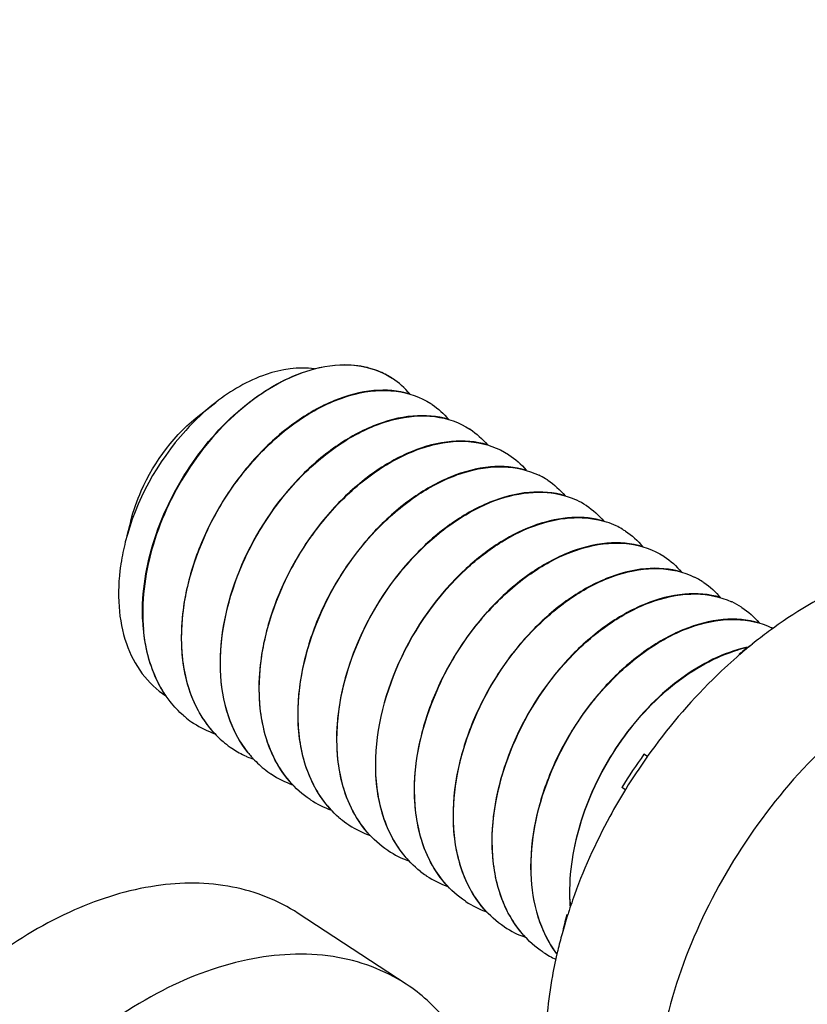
# Model space of a CAD drawing. Header units: millimetres. Extents: x 0 to 4620, y -1280 to 3267.
# Tile 73 of 103: x 3122 to 3138, y 2117 to 2137. Entities that reach past the tile are written whole.
import ezdxf

# ---------------------------------------------------------------- set-up
doc = ezdxf.new("R2010")
doc.units = ezdxf.units.MM
doc.header["$LTSCALE"] = 254.1
doc.layers.get('0').update_dxf_attribs({"linetype": 'CONTINUOUS'})
doc.layers.add('02___PRT_ALL_AXES', color=7, linetype='CONTINUOUS')
doc.styles.get("Standard").update_dxf_attribs({"font": 'txt', "width": 0.9})
doc.dimstyles.get("Standard").update_dxf_attribs({"dimtxt": 16.5, "dimasz": 27.5, "dimexe": 1.5, "dimexo": 1.5, "dimtad": 1, "dimzin": 0, "dimdsep": 46, "dimtxsty": 'Standard', "dimblk": '_FILLED', "dimblk1": '_FILLED', "dimblk2": '_FILLED', "dimcen": 0.09, "dimazin": 0, "dimtol": 1, "dimtp": 0.01, "dimtm": 0.01, "dimtfac": 1, "dimtofl": 0, "dimtmove": 0, "dimatfit": 3, "dimldrblk": '_FILLED', "dimfxl": 0, "dimtolj": 1, "dimtzin": 0, "dimarcsym": 0})

# ---------------------------------------------------------------- blocks, each defined once
blk = doc.blocks.new('_FILLED')
at = {"color": 0, "linetype": 'ByBlock'}
blk.add_solid([(0, 0), (-1, 0.2), (-1, -0.2)], dxfattribs=at)

msp = doc.modelspace()

# ---------------------------------------------------------------- linework, layer by layer
at = {"color": 7, "linetype": 'Continuous'}
for p, q in [((3125.458, 2128.998), (3125.759, 2129.232)), ((3124.048, 2126.848), (3123.97, 2126.542)), ((3124.293, 2124.869), (3124.293, 2124.864)), ((3124.293, 2124.868), (3124.293, 2124.864)), ((3125.075, 2124.352), (3125.074, 2124.356)), ((3125.075, 2124.352), (3125.075, 2124.356)), ((3136.314, 2124.157), (3136.301, 2124.165)), ((3125.856, 2123.84), (3125.856, 2123.844)), ((3125.856, 2123.84), (3125.856, 2123.844)), ((3126.638, 2123.327), (3126.638, 2123.332)), ((3126.638, 2123.327), (3126.638, 2123.331)), ((3125.32, 2122.768), (3125.314, 2122.773)), ((3125.32, 2122.768), (3125.314, 2122.772)), ((3127.419, 2122.815), (3127.419, 2122.819)), ((3127.419, 2122.815), (3127.419, 2122.819)), ((3126.102, 2122.256), (3126.096, 2122.26)), ((3126.102, 2122.256), (3126.096, 2122.26)), ((3128.201, 2122.303), (3128.201, 2122.307)), ((3128.201, 2122.303), (3128.201, 2122.307)), ((3134.45, 2122.099), (3134.378, 2122.146)), ((3128.982, 2121.79), (3128.982, 2121.795)), ((3128.982, 2121.79), (3128.982, 2121.794)), ((3134.009, 2121.431), (3133.937, 2121.479)), ((3127.665, 2121.231), (3127.659, 2121.236)), ((3127.665, 2121.231), (3127.659, 2121.235)), ((3129.764, 2121.278), (3129.764, 2121.282)), ((3129.764, 2121.278), (3129.764, 2121.282)), ((3130.546, 2120.766), (3130.545, 2120.77)), ((3130.546, 2120.766), (3130.546, 2120.77)), ((3128.447, 2120.719), (3128.44, 2120.723)), ((3128.447, 2120.719), (3128.441, 2120.723)), ((3129.228, 2120.206), (3129.222, 2120.211)), ((3129.228, 2120.206), (3129.222, 2120.21)), ((3131.327, 2120.253), (3131.327, 2120.258)), ((3131.327, 2120.253), (3131.327, 2120.258)), ((3132.109, 2119.741), (3132.108, 2119.745)), ((3132.109, 2119.741), (3132.109, 2119.745)), ((3130.791, 2119.182), (3130.785, 2119.186)), ((3130.791, 2119.182), (3130.785, 2119.186)), ((3132.89, 2119.229), (3132.89, 2119.233)), ((3132.89, 2119.229), (3132.89, 2119.233)), ((3132.843, 2118.904), (3132.827, 2118.915)), ((3131.573, 2118.669), (3131.567, 2118.674)), ((3131.573, 2118.669), (3131.567, 2118.673)), ((3132.354, 2118.157), (3132.348, 2118.162)), ((3132.354, 2118.157), (3132.348, 2118.161))]:
    msp.add_line(p, q, dxfattribs=at)
for centre, radius, start, end in [((3128.398, 2128.251), 1.732, 75.7332, 76.6346), ((3128.411, 2128.3), 1.681, 69.3114, 75.7568), ((3128.429, 2128.348), 1.629, 67.0454, 69.2845), ((3128.442, 2128.377), 1.598, 61.4331, 67.0529), ((3128.453, 2128.398), 1.574, 57.4455, 61.4201), ((3128.453, 2128.4), 1.572, 56.7501, 57.4439), ((3129.234, 2127.886), 1.574, 55.9068, 57.024), ((3130.015, 2127.373), 1.574, 56.7535, 57.0245), ((3130.797, 2126.861), 1.574, 56.7535, 57.0244), ((3131.572, 2126.337), 1.588, 62.9664, 64.0411), ((3131.576, 2126.345), 1.579, 57.0296, 62.9677), ((3131.579, 2126.349), 1.574, 56.753, 57.024), ((3132.349, 2125.815), 1.598, 64.9479, 65.4982), ((3132.355, 2125.828), 1.584, 57.0387, 64.9521), ((3132.36, 2125.836), 1.575, 56.7543, 57.025), ((3133.104, 2125.235), 1.671, 71.7112, 71.9745), ((3133.118, 2125.274), 1.63, 64.4909, 71.7357), ((3133.137, 2125.316), 1.584, 59.4503, 64.4622), ((3133.141, 2125.323), 1.575, 57.0249, 59.445), ((3133.142, 2125.324), 1.574, 56.7535, 57.0245), ((3128.381, 2125.286), 4.584, 165.6607, 171.0625), ((3133.923, 2124.812), 1.574, 56.7536, 57.0245), ((3128.126, 2125.329), 4.326, 171.1057, 171.8327), ((3134.699, 2124.29), 1.585, 61.6256, 64.04), ((3134.703, 2124.297), 1.577, 57.0266, 61.6251), ((3134.705, 2124.3), 1.574, 55.9304, 57.024), ((3135.475, 2123.766), 1.598, 64.8862, 65.423), ((3135.482, 2123.779), 1.584, 57.0391, 64.8905), ((3135.486, 2123.787), 1.574, 56.7547, 57.0254), ((3128.011, 2125.001), 3.727, 182.0318, 184.8613), ((3128.015, 2124.996), 3.724, 182.0312, 184.9291), ((3136.26, 2123.26), 1.591, 63.988, 64.408), ((3136.261, 2123.262), 1.588, 63.1288, 63.9881), ((3141.589, 2117.396), 8.59, 125.819, 127.9911), ((3137.034, 2121.62), 2.741, 101.6496, 106.0913), ((3137.044, 2121.602), 2.755, 102.0159, 106.1923), ((3135.589, 2123.812), 0.795, 25.3174, 26.419), ((3126.41, 2124.428), 1.985, 229.2255, 231.4172), ((3126.403, 2124.419), 1.975, 231.4173, 236.5334), ((3126.417, 2124.446), 2.004, 236.8287, 250.3178), ((3127.4, 2124.09), 2.259, 212.9639, 213.3472), ((3127.35, 2124.056), 2.198, 213.3288, 217.9117), ((3127.299, 2124.018), 2.135, 217.9316, 218.5915), ((3127.287, 2124.008), 2.119, 218.5916, 219.2979), ((3127.258, 2123.984), 2.081, 219.286, 224.3763), ((3127.225, 2123.953), 2.036, 224.389, 226.5004), ((3127.203, 2123.929), 2.003, 226.4958, 230.8335), ((3127.183, 2123.905), 1.972, 230.8402, 236.2002), ((3127.18, 2123.901), 1.967, 236.2046, 236.5382), ((3127.189, 2123.915), 1.983, 236.7754, 245.6281), ((3128.065, 2123.493), 2.114, 218.4157, 221.1412), ((3142.936, 2116.003), 10.534, 144.3301, 148.6812), ((3127.198, 2123.935), 2.006, 245.6217, 246.3403), ((3127.209, 2123.96), 2.033, 246.3484, 250.1551), ((3128.039, 2123.471), 2.08, 221.1449, 222.6586), ((3128.008, 2123.441), 2.037, 222.6486, 227.5735), ((3127.979, 2123.411), 1.995, 227.5854, 230.0232), ((3127.968, 2123.398), 1.978, 230.0232, 235.5179), ((3127.964, 2123.391), 1.97, 235.5232, 236.753), ((3127.98, 2123.421), 2.005, 236.8291, 250.3568), ((3128.762, 2122.909), 2.004, 236.8287, 250.3326), ((3129.537, 2122.38), 1.987, 229.2602, 230.3644), ((3129.53, 2122.372), 1.977, 230.3631, 236.5309), ((3129.543, 2122.396), 2.004, 236.8285, 250.3114), ((3130.325, 2121.884), 2.004, 236.8285, 250.325), ((3131.092, 2121.345), 1.974, 232.1755, 235.9853), ((3131.09, 2121.342), 1.97, 235.9871, 236.753), ((3131.106, 2121.372), 2.005, 236.8291, 250.3545), ((3131.888, 2120.86), 2.004, 236.8287, 250.3325), ((3136.617, 2119.366), 3.736, 182.0341, 184.5883), ((3136.633, 2119.362), 3.746, 182.0361, 184.3119), ((3141.174, 2116.671), 8.644, 164.9539, 167.5618), ((3132.88, 2119.7), 0.786, 266.1198, 267.551), ((3132.669, 2120.347), 2.004, 236.8284, 250.3028), ((3133.44, 2119.814), 1.98, 236.7679, 245.0939), ((3134.362, 2119.429), 2.171, 216.2335, 217.0438)]:
    msp.add_arc(centre, radius, start, end, dxfattribs=at)
for points, knots in [([(3124.287, 2124.869), (3124.268, 2125.408), (3124.459, 2126.536), (3125.222, 2128.052), (3126.332, 2129.264), (3127.275, 2129.785), (3127.746, 2129.908)], [0, 0, 0, 0, 0.249496, 0.516858, 0.775152, 1, 1, 1, 1]), ([(3127.763, 2129.907), (3127.292, 2129.786), (3126.346, 2129.266), (3125.233, 2128.056), (3124.467, 2126.538), (3124.274, 2125.409), (3124.293, 2124.868)], [0, 0, 0, 0, 0.224611, 0.48285, 0.750324, 1, 1, 1, 1]), ([(3127.746, 2129.908), (3127.422, 2129.952), (3126.688, 2129.838), (3126.065, 2129.469), (3125.759, 2129.232)], [0, 0, 0, 0, 0.458122, 1, 1, 1, 1]), ([(3127.746, 2129.908), (3128.019, 2129.979), (3128.567, 2130.039), (3129.097, 2129.858), (3129.309, 2129.719)], [0, 0, 0, 0, 0.52693, 1, 1, 1, 1]), ([(3128.799, 2129.936), (3128.719, 2129.955), (3128.375, 2130.011), (3128.02, 2129.972), (3127.763, 2129.907)], [0, 0, 0, 0, 0.236409, 1, 1, 1, 1]), ([(3125.074, 2124.356), (3125.049, 2125.088), (3125.322, 2126.228), (3126.063, 2127.539), (3126.798, 2128.402), (3127.636, 2129.051), (3128.513, 2129.435), (3129.367, 2129.518), (3129.883, 2129.342), (3130.091, 2129.207)], [0, 0, 0, 0, 0.271603, 0.416203, 0.557367, 0.688725, 0.805844, 0.907992, 1, 1, 1, 1]), ([(3129.663, 2129.404), (3129.431, 2129.472), (3128.904, 2129.509), (3128.101, 2129.29), (3127.299, 2128.827), (3126.552, 2128.153), (3125.91, 2127.312), (3125.42, 2126.361), (3125.118, 2125.364), (3125.057, 2124.683), (3125.068, 2124.356)], [0, 0, 0, 0, 0.094682, 0.201592, 0.322216, 0.454397, 0.593716, 0.73466, 0.871641, 1, 1, 1, 1]), ([(3125.759, 2129.232), (3125.542, 2129.063), (3124.719, 2128.289), (3124.15, 2127.246), (3123.939, 2126.421)], [0, 0, 0, 0, 0.244392, 1, 1, 1, 1]), ([(3124.048, 2126.847), (3124.101, 2127.055), (3124.391, 2127.872), (3124.943, 2128.599), (3125.458, 2128.998)], [0, 0, 0, 0, 0.247658, 1, 1, 1, 1]), ([(3130.45, 2128.89), (3130.218, 2128.959), (3129.691, 2128.998), (3128.887, 2128.78), (3128.084, 2128.318), (3127.07, 2127.403), (3126.131, 2125.917), (3125.826, 2124.517), (3125.85, 2123.844)], [0, 0, 0, 0, 0.094872, 0.201995, 0.32289, 0.455403, 0.73532, 1, 1, 1, 1]), ([(3125.856, 2123.844), (3125.831, 2124.576), (3126.104, 2125.715), (3126.845, 2127.027), (3127.58, 2127.89), (3128.417, 2128.538), (3129.294, 2128.923), (3130.148, 2129.006), (3130.664, 2128.829), (3130.872, 2128.694)], [0, 0, 0, 0, 0.271608, 0.416209, 0.557376, 0.688731, 0.805846, 0.907994, 1, 1, 1, 1]), ([(3126.638, 2123.331), (3126.612, 2124.064), (3126.885, 2125.203), (3127.627, 2126.514), (3128.361, 2127.378), (3129.199, 2128.026), (3130.076, 2128.41), (3130.93, 2128.494), (3131.446, 2128.317), (3131.654, 2128.182)], [0, 0, 0, 0, 0.271612, 0.416209, 0.557373, 0.688729, 0.805842, 0.90799, 1, 1, 1, 1]), ([(3131.23, 2128.378), (3130.998, 2128.447), (3130.471, 2128.485), (3129.667, 2128.267), (3128.865, 2127.805), (3128.117, 2127.131), (3127.474, 2126.29), (3126.984, 2125.338), (3126.682, 2124.34), (3126.62, 2123.659), (3126.631, 2123.332)], [0, 0, 0, 0, 0.094643, 0.201507, 0.322098, 0.454273, 0.593616, 0.734593, 0.871608, 1, 1, 1, 1]), ([(3127.419, 2122.819), (3127.395, 2123.526), (3127.733, 2124.991), (3128.752, 2126.522), (3129.842, 2127.424), (3130.688, 2127.843), (3131.522, 2127.987), (3132.047, 2127.872), (3132.267, 2127.765)], [0, 0, 0, 0, 0.268957, 0.551807, 0.683863, 0.802757, 0.907041, 1, 1, 1, 1]), ([(3132.011, 2127.866), (3131.78, 2127.935), (3131.252, 2127.973), (3130.449, 2127.754), (3129.646, 2127.292), (3128.898, 2126.618), (3128.256, 2125.777), (3127.765, 2124.826), (3127.463, 2123.828), (3127.401, 2123.147), (3127.413, 2122.819)], [0, 0, 0, 0, 0.094649, 0.201517, 0.322111, 0.454287, 0.593624, 0.734596, 0.87161, 1, 1, 1, 1]), ([(3132.794, 2127.353), (3132.563, 2127.422), (3132.035, 2127.461), (3131.232, 2127.242), (3130.429, 2126.78), (3129.415, 2125.866), (3128.476, 2124.38), (3128.171, 2122.98), (3128.195, 2122.307)], [0, 0, 0, 0, 0.094878, 0.202005, 0.322901, 0.455415, 0.735322, 1, 1, 1, 1]), ([(3130.025, 2126.395), (3130.26, 2126.612), (3130.747, 2126.984), (3131.54, 2127.348), (3132.315, 2127.468), (3132.803, 2127.365), (3133.012, 2127.27)], [0, 0, 0, 0, 0.292738, 0.556846, 0.790311, 1, 1, 1, 1]), ([(3133.572, 2126.842), (3133.365, 2126.903), (3132.902, 2126.947), (3132.187, 2126.79), (3131.463, 2126.432), (3131.016, 2126.086), (3130.8, 2125.887)], [0, 0, 0, 0, 0.211839, 0.447581, 0.711116, 1, 1, 1, 1]), ([(3130.806, 2125.882), (3131.026, 2126.085), (3131.48, 2126.436), (3132.218, 2126.796), (3132.945, 2126.947), (3133.414, 2126.892), (3133.621, 2126.824)], [0, 0, 0, 0, 0.289652, 0.553343, 0.788656, 1, 1, 1, 1]), ([(3128.201, 2122.307), (3128.175, 2123.052), (3128.549, 2124.59), (3129.452, 2125.868), (3130.025, 2126.395)], [0, 0, 0, 0, 0.489107, 1, 1, 1, 1]), ([(3129.764, 2121.282), (3129.738, 2122.014), (3130.012, 2123.154), (3130.753, 2124.465), (3131.487, 2125.328), (3132.325, 2125.977), (3133.202, 2126.361), (3134.056, 2126.444), (3134.572, 2126.268), (3134.78, 2126.133)], [0, 0, 0, 0, 0.271613, 0.41621, 0.557371, 0.688727, 0.80584, 0.90799, 1, 1, 1, 1]), ([(3134.356, 2126.329), (3134.124, 2126.398), (3133.597, 2126.436), (3132.793, 2126.217), (3131.991, 2125.755), (3131.243, 2125.081), (3130.601, 2124.24), (3130.11, 2123.289), (3129.808, 2122.291), (3129.746, 2121.61), (3129.758, 2121.282)], [0, 0, 0, 0, 0.094648, 0.201519, 0.322114, 0.45429, 0.593625, 0.734597, 0.87161, 1, 1, 1, 1]), ([(3123.844, 2125.944), (3123.805, 2125.671), (3123.78, 2125.139), (3123.921, 2124.388), (3124.241, 2123.757), (3124.572, 2123.442), (3124.752, 2123.324)], [0, 0, 0, 0, 0.283444, 0.542045, 0.77793, 1, 1, 1, 1]), ([(3130.545, 2120.77), (3130.521, 2121.477), (3130.859, 2122.942), (3131.879, 2124.473), (3132.968, 2125.374), (3133.815, 2125.794), (3134.649, 2125.938), (3135.173, 2125.822), (3135.393, 2125.715)], [0, 0, 0, 0, 0.268957, 0.551808, 0.683864, 0.802757, 0.907042, 1, 1, 1, 1]), ([(3135.137, 2125.816), (3134.905, 2125.885), (3134.378, 2125.924), (3133.575, 2125.705), (3132.772, 2125.243), (3132.024, 2124.569), (3131.382, 2123.728), (3130.892, 2122.776), (3130.589, 2121.778), (3130.528, 2121.097), (3130.539, 2120.77)], [0, 0, 0, 0, 0.094651, 0.201521, 0.322118, 0.454294, 0.59363, 0.734599, 0.871612, 1, 1, 1, 1]), ([(3130.8, 2125.887), (3130.227, 2125.359), (3129.323, 2124.08), (3128.95, 2122.54), (3128.976, 2121.795)], [0, 0, 0, 0, 0.510949, 1, 1, 1, 1]), ([(3128.982, 2121.794), (3128.956, 2122.539), (3129.33, 2124.077), (3130.233, 2125.355), (3130.806, 2125.882)], [0, 0, 0, 0, 0.489104, 1, 1, 1, 1]), ([(3135.921, 2125.304), (3135.689, 2125.373), (3135.162, 2125.411), (3134.358, 2125.193), (3133.555, 2124.731), (3132.541, 2123.817), (3131.602, 2122.33), (3131.297, 2120.931), (3131.321, 2120.258)], [0, 0, 0, 0, 0.094876, 0.202001, 0.322897, 0.45541, 0.73532, 1, 1, 1, 1]), ([(3131.327, 2120.258), (3131.303, 2120.96), (3131.636, 2122.415), (3132.644, 2123.939), (3133.722, 2124.843), (3134.563, 2125.269), (3135.392, 2125.425), (3135.918, 2125.321), (3136.14, 2125.219)], [0, 0, 0, 0, 0.268343, 0.550793, 0.682931, 0.80213, 0.90682, 1, 1, 1, 1]), ([(3132.108, 2119.745), (3132.084, 2120.451), (3132.421, 2121.914), (3133.437, 2123.443), (3134.524, 2124.345), (3135.369, 2124.766), (3136.202, 2124.913), (3136.727, 2124.801), (3136.947, 2124.695)], [0, 0, 0, 0, 0.268799, 0.551549, 0.683626, 0.802596, 0.906987, 1, 1, 1, 1]), ([(3136.698, 2124.792), (3136.466, 2124.861), (3135.939, 2124.899), (3135.136, 2124.679), (3134.334, 2124.217), (3133.586, 2123.543), (3132.944, 2122.702), (3132.454, 2121.751), (3132.152, 2120.753), (3132.091, 2120.072), (3132.102, 2119.745)], [0, 0, 0, 0, 0.094668, 0.201565, 0.322181, 0.454361, 0.593691, 0.734646, 0.871633, 1, 1, 1, 1]), ([(3124.298, 2124.685), (3124.309, 2124.557), (3124.374, 2124.081), (3124.553, 2123.615), (3124.753, 2123.325)], [0, 0, 0, 0, 0.267061, 1, 1, 1, 1]), ([(3124.76, 2123.319), (3124.696, 2123.412), (3124.453, 2123.829), (3124.336, 2124.311), (3124.305, 2124.676)], [0, 0, 0, 0, 0.236136, 1, 1, 1, 1]), ([(3125.068, 2124.356), (3125.081, 2124.013), (3125.19, 2123.36), (3125.529, 2122.78), (3125.741, 2122.557)], [0, 0, 0, 0, 0.527407, 1, 1, 1, 1]), ([(3125.505, 2122.861), (3125.439, 2122.964), (3125.19, 2123.424), (3125.089, 2123.954), (3125.075, 2124.352)], [0, 0, 0, 0, 0.234921, 1, 1, 1, 1]), ([(3136.275, 2124.254), (3135.809, 2124.12), (3134.883, 2123.588), (3133.795, 2122.379), (3133.051, 2120.877), (3132.865, 2119.765), (3132.884, 2119.233)], [0, 0, 0, 0, 0.226216, 0.484646, 0.751276, 1, 1, 1, 1]), ([(3132.89, 2119.233), (3132.872, 2119.764), (3133.058, 2120.875), (3133.801, 2122.373), (3134.887, 2123.581), (3135.811, 2124.113), (3136.276, 2124.248)], [0, 0, 0, 0, 0.248727, 0.515299, 0.773703, 1, 1, 1, 1]), ([(3125.85, 2123.844), (3125.861, 2123.533), (3125.953, 2122.938), (3126.231, 2122.398), (3126.406, 2122.178)], [0, 0, 0, 0, 0.525293, 1, 1, 1, 1]), ([(3126.408, 2122.179), (3126.234, 2122.399), (3125.959, 2122.938), (3125.867, 2123.53), (3125.856, 2123.84)], [0, 0, 0, 0, 0.474776, 1, 1, 1, 1]), ([(3125.113, 2122.924), (3125.013, 2123.01), (3124.891, 2123.14), (3124.786, 2123.282), (3124.76, 2123.319)], [0, 0, 0, 0, 0.746206, 1, 1, 1, 1]), ([(3126.631, 2123.332), (3126.644, 2122.988), (3126.753, 2122.334), (3127.093, 2121.755), (3127.305, 2121.531)], [0, 0, 0, 0, 0.527421, 1, 1, 1, 1]), ([(3127.659, 2121.235), (3127.504, 2121.337), (3127.217, 2121.593), (3126.78, 2122.274), (3126.653, 2122.903), (3126.638, 2123.327)], [0, 0, 0, 0, 0.230886, 0.471046, 1, 1, 1, 1]), ([(3127.413, 2122.819), (3127.425, 2122.476), (3127.534, 2121.822), (3127.874, 2121.243), (3128.086, 2121.02)], [0, 0, 0, 0, 0.527408, 1, 1, 1, 1]), ([(3128.24, 2120.874), (3127.984, 2121.095), (3127.562, 2121.712), (3127.433, 2122.435), (3127.419, 2122.815)], [0, 0, 0, 0, 0.470548, 1, 1, 1, 1]), ([(3128.195, 2122.307), (3128.207, 2121.964), (3128.316, 2121.31), (3128.655, 2120.731), (3128.867, 2120.508)], [0, 0, 0, 0, 0.527405, 1, 1, 1, 1]), ([(3129.222, 2120.21), (3129.067, 2120.313), (3128.781, 2120.568), (3128.343, 2121.249), (3128.216, 2121.879), (3128.201, 2122.303)], [0, 0, 0, 0, 0.230887, 0.471042, 1, 1, 1, 1]), ([(3128.976, 2121.795), (3128.988, 2121.452), (3129.097, 2120.798), (3129.437, 2120.219), (3129.649, 2119.995)], [0, 0, 0, 0, 0.527412, 1, 1, 1, 1]), ([(3129.881, 2119.786), (3129.603, 2120.002), (3129.137, 2120.635), (3128.997, 2121.393), (3128.982, 2121.79)], [0, 0, 0, 0, 0.469738, 1, 1, 1, 1]), ([(3129.758, 2121.282), (3129.77, 2120.939), (3129.879, 2120.285), (3130.219, 2119.706), (3130.431, 2119.482)], [0, 0, 0, 0, 0.527419, 1, 1, 1, 1]), ([(3130.785, 2119.186), (3130.63, 2119.288), (3130.344, 2119.543), (3129.906, 2120.225), (3129.779, 2120.854), (3129.764, 2121.278)], [0, 0, 0, 0, 0.230885, 0.471045, 1, 1, 1, 1]), ([(3130.539, 2120.77), (3130.551, 2120.427), (3130.66, 2119.773), (3131, 2119.194), (3131.212, 2118.97)], [0, 0, 0, 0, 0.527409, 1, 1, 1, 1]), ([(3131.567, 2118.673), (3131.412, 2118.776), (3131.125, 2119.031), (3130.688, 2119.712), (3130.561, 2120.342), (3130.546, 2120.766)], [0, 0, 0, 0, 0.230881, 0.47104, 1, 1, 1, 1]), ([(3131.321, 2120.258), (3131.333, 2119.915), (3131.442, 2119.261), (3131.781, 2118.682), (3131.993, 2118.459)], [0, 0, 0, 0, 0.527401, 1, 1, 1, 1]), ([(3132.348, 2118.161), (3132.194, 2118.263), (3131.907, 2118.519), (3131.469, 2119.2), (3131.342, 2119.829), (3131.327, 2120.253)], [0, 0, 0, 0, 0.230887, 0.471042, 1, 1, 1, 1]), ([(3132.102, 2119.745), (3132.113, 2119.449), (3132.198, 2118.882), (3132.449, 2118.361), (3132.609, 2118.144)], [0, 0, 0, 0, 0.524256, 1, 1, 1, 1]), ([(3132.611, 2118.146), (3132.452, 2118.362), (3132.204, 2118.881), (3132.119, 2119.446), (3132.109, 2119.741)], [0, 0, 0, 0, 0.475844, 1, 1, 1, 1])]:
    msp.add_open_spline(points, degree=3, knots=knots, dxfattribs=at)
for points in [[(3129.664, 2129.404), (3129.564, 2129.523), (3129.446, 2129.629), (3129.315, 2129.715)], [(3130.116, 2129.19), (3130.24, 2129.106), (3130.353, 2129.003), (3130.449, 2128.888)], [(3130.879, 2128.69), (3131.01, 2128.604), (3131.129, 2128.497), (3131.23, 2128.377)], [(3131.66, 2128.178), (3131.791, 2128.092), (3131.91, 2127.985), (3132.011, 2127.865)], [(3132.442, 2127.665), (3132.573, 2127.579), (3132.693, 2127.472), (3132.794, 2127.351)], [(3133.223, 2127.153), (3133.354, 2127.068), (3133.472, 2126.961), (3133.573, 2126.842)], [(3134.005, 2126.641), (3134.136, 2126.555), (3134.255, 2126.448), (3134.356, 2126.328)], [(3134.786, 2126.128), (3134.917, 2126.043), (3135.036, 2125.936), (3135.137, 2125.816)], [(3135.587, 2125.604), (3135.711, 2125.52), (3135.824, 2125.417), (3135.92, 2125.302)], [(3136.349, 2125.104), (3136.48, 2125.018), (3136.598, 2124.912), (3136.699, 2124.793)]]:
    msp.add_open_spline(points, degree=3, dxfattribs=at)
at = {"layer": '02___PRT_ALL_AXES', "color": 7, "linetype": 'Continuous'}
for p, q in [((3129.315, 2129.715), (3129.309, 2129.719)), ((3130.097, 2129.202), (3130.091, 2129.207)), ((3130.879, 2128.69), (3130.872, 2128.694)), ((3131.66, 2128.178), (3131.654, 2128.182)), ((3132.442, 2127.665), (3132.435, 2127.67)), ((3133.223, 2127.153), (3133.217, 2127.157)), ((3134.005, 2126.641), (3133.999, 2126.645)), ((3134.786, 2126.128), (3134.78, 2126.133)), ((3135.568, 2125.616), (3135.562, 2125.62)), ((3136.349, 2125.104), (3136.343, 2125.108)), ((3136.31, 2124.156), (3136.306, 2124.153)), ((3136.311, 2124.154), (3136.307, 2124.151)), ((3125.32, 2122.768), (3125.314, 2122.772)), ((3126.102, 2122.256), (3126.096, 2122.26)), ((3134.446, 2122.099), (3134.437, 2122.087)), ((3134.449, 2122.096), (3134.44, 2122.084)), ((3126.883, 2121.743), (3126.877, 2121.747)), ((3134.014, 2121.446), (3134.007, 2121.435)), ((3134.017, 2121.445), (3134.01, 2121.433)), ((3127.665, 2121.231), (3127.659, 2121.235)), ((3128.447, 2120.719), (3128.44, 2120.723)), ((3129.228, 2120.206), (3129.222, 2120.21)), ((3130.01, 2119.694), (3130.003, 2119.698)), ((3130.791, 2119.182), (3130.785, 2119.186)), ((3129.596, 2117.515), (3127.417, 2118.943)), ((3132.844, 2118.915), (3132.843, 2118.91)), ((3132.847, 2118.915), (3132.845, 2118.91)), ((3131.573, 2118.669), (3131.567, 2118.673)), ((3132.354, 2118.157), (3132.348, 2118.161))]:
    msp.add_line(p, q, dxfattribs=at)
for centre, radius, start, end in [((3142.802, 2116.622), 9.945, 126.4799, 128.8739), ((3143.044, 2116.321), 10.331, 128.8703, 130.6776), ((3143.172, 2116.17), 10.529, 130.6984, 131.102), ((3144.26, 2115.135), 12.034, 144.7145, 148.3689), ((3143.087, 2115.652), 10.75, 160.6692, 161.8637), ((3142.961, 2115.694), 10.617, 161.8652, 162.3359), ((3142.736, 2115.764), 10.381, 162.361, 164.5309), ((3142.368, 2115.866), 9.999, 164.5321, 166.5411)]:
    msp.add_arc(centre, radius, start, end, dxfattribs=at)
for points, knots in [([(3143.025, 2125.511), (3142.628, 2125.771), (3141.681, 2126.141), (3140.095, 2126.135), (3138.438, 2125.619), (3137.397, 2124.994), (3136.889, 2124.618)], [0, 0, 0, 0, 0.216658, 0.450508, 0.711353, 1, 1, 1, 1]), ([(3145.204, 2124.082), (3144.986, 2124.225), (3144.51, 2124.466), (3143.434, 2124.742), (3141.909, 2124.655), (3140.077, 2123.936), (3138.323, 2122.686), (3136.778, 2121.007), (3135.564, 2119.033), (3134.779, 2116.924), (3134.575, 2115.465), (3134.575, 2114.765)], [0, 0, 0, 0, 0.047619, 0.09649, 0.20149, 0.320054, 0.451525, 0.59161, 0.734057, 0.872127, 1, 1, 1, 1]), ([(3136.25, 2124.104), (3136.084, 2123.959), (3135.424, 2123.346), (3134.839, 2122.653), (3134.446, 2122.099)], [0, 0, 0, 0, 0.245663, 1, 1, 1, 1]), ([(3134.007, 2121.435), (3133.898, 2121.258), (3133.486, 2120.546), (3133.147, 2119.79), (3132.943, 2119.21)], [0, 0, 0, 0, 0.253033, 1, 1, 1, 1]), ([(3147.062, 2120.018), (3147.062, 2119.318), (3146.858, 2117.859), (3146.072, 2115.751), (3144.858, 2113.776), (3143.314, 2112.097), (3141.559, 2110.847), (3139.728, 2110.129), (3138.202, 2110.041), (3137.126, 2110.317), (3136.65, 2110.558), (3136.432, 2110.701)], [0, 0, 0, 0, 0.127873, 0.265943, 0.40839, 0.548475, 0.679946, 0.79851, 0.90351, 0.952381, 1, 1, 1, 1]), ([(3127.417, 2118.943), (3127.02, 2119.203), (3126.073, 2119.574), (3124.486, 2119.568), (3122.83, 2119.052), (3121.789, 2118.427), (3121.28, 2118.051)], [0, 0, 0, 0, 0.216658, 0.450508, 0.711353, 1, 1, 1, 1]), ([(3132.643, 2118.193), (3132.603, 2118.024), (3132.464, 2117.366), (3132.396, 2116.692), (3132.396, 2116.193)], [0, 0, 0, 0, 0.258799, 1, 1, 1, 1]), ([(3129.596, 2117.515), (3129.377, 2117.658), (3128.901, 2117.899), (3127.826, 2118.175), (3126.3, 2118.087), (3124.469, 2117.369), (3122.714, 2116.119), (3121.17, 2114.44), (3119.956, 2112.465), (3119.17, 2110.357), (3118.966, 2108.898), (3118.966, 2108.197)], [0, 0, 0, 0, 0.047619, 0.09649, 0.20149, 0.320054, 0.451525, 0.59161, 0.734057, 0.872127, 1, 1, 1, 1]), ([(3131.453, 2113.451), (3131.453, 2113.882), (3131.381, 2114.714), (3131.026, 2115.867), (3130.436, 2116.832), (3129.89, 2117.322), (3129.596, 2117.515)], [0, 0, 0, 0, 0.278378, 0.534648, 0.772601, 1, 1, 1, 1])]:
    msp.add_open_spline(points, degree=3, knots=knots, dxfattribs=at)

# ---------------------------------------------------------------- leaders
at = {"color": 2, "linetype": 'Continuous'}
msp.add_leader([(3080.444, 2122.189), (3179.925, 2673.651)], dimstyle='Standard', override={"dimtad": 0}, dxfattribs=at)

doc.saveas('drawing.dxf')
